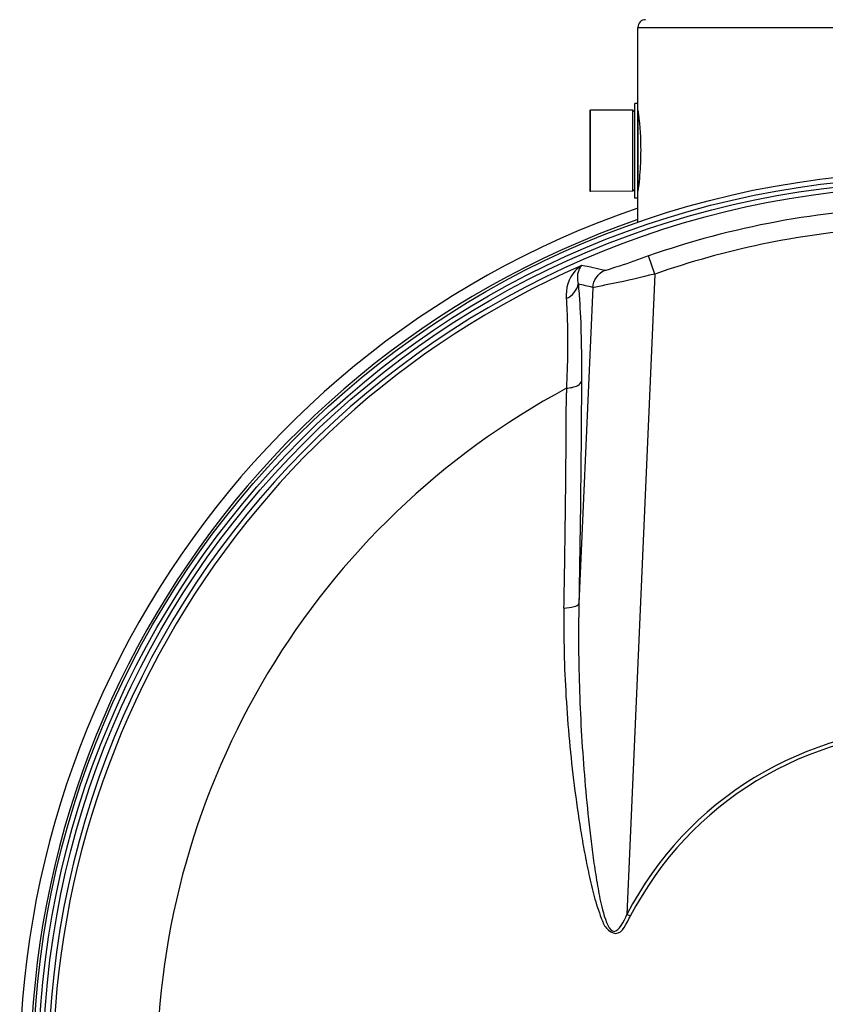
# Model space of a CAD drawing. Header units: millimetres. Extents: x 0 to 297, y 0 to 210.
# Tile 17 of 20: x 230 to 243, y 174 to 190. Entities that reach past the tile are written whole.
import ezdxf

# ---------------------------------------------------------------- set-up
doc = ezdxf.new("R2010")
doc.units = ezdxf.units.MM
doc.header["$LTSCALE"] = 16.335
doc.layers.get('0').update_dxf_attribs({"linetype": 'CONTINUOUS'})
for name, color, linetype in [('01_GLOBAL', 7, 'CONTINUOUS'), ('08_SURFACES', 7, 'CONTINUOUS'), ('AXES_REF', 7, 'CONTINUOUS')]:
    doc.layers.add(name, color=color, linetype=linetype)

msp = doc.modelspace()

# ---------------------------------------------------------------- linework, layer by layer
at = {"color": 7, "linetype": 'Continuous'}
for p, q in [((238.89, 187.117), (238.89, 188.385)), ((239.551, 188.382), (238.89, 188.385)), ((239.551, 187.12), (239.551, 188.382)), ((239.581, 188.352), (239.551, 188.382)), ((239.581, 187.012), (239.581, 188.49)), ((239.629, 188.49), (239.581, 188.49)), ((239.629, 187.012), (239.629, 188.49)), ((239.581, 187.15), (239.551, 187.12)), ((239.551, 187.12), (238.89, 187.117)), ((239.629, 187.012), (239.581, 187.012))]:
    msp.add_line(p, q, dxfattribs=at)
at = {"color": 9, "linetype": 'Continuous'}
for p, q in [((239.635, 187.166), (239.635, 188.336)), ((239.893, 185.828), (239.793, 186.111)), ((239.893, 185.828), (239.457, 175.844)), ((238.925, 185.621), (238.709, 180.691)), ((238.515, 184.048), (238.514, 183.977)), ((239.511, 175.816), (239.457, 175.844))]:
    msp.add_line(p, q, dxfattribs=at)
at = {"color": 7, "linetype": 'Continuous'}
for radius in [14.059, 13.909]:
    msp.add_circle((244.257, 173.361), radius, dxfattribs=at)
at = {"color": 9, "linetype": 'Continuous'}
msp.add_circle((244.257, 173.361), 13.98, dxfattribs=at)
at = {"color": 7, "linetype": 'Continuous'}
msp.add_arc((244.257, 173.361), 13.825, 262.157, 262.0955, dxfattribs=at)
at = {"color": 9, "linetype": 'Continuous'}
for centre, radius, start, end in [((244.257, 173.361), 13.509, 91.7143, 109.2953), ((244.257, 173.361), 13.209, 94.2387, 109.2953), ((244.257, 173.361), 13.751, 113.5873, 261.134), ((234.78, 167.194), 19.186, 76.9581, 78.0437), ((234.501, 167.406), 18.744, 76.3494, 77.0647), ((7.617, 184.952), 230.899, 359.21219, 359.7581), ((-10.839, 185.188), 249.357, 358.95085, 359.21626), ((244.257, 173.361), 5.405, 27.3483, 152.6517), ((244.257, 173.361), 5.344, 27.3483, 152.6517)]:
    msp.add_arc(centre, radius, start, end, dxfattribs=at)
at = {"color": 7, "linetype": 'Continuous'}
for points, knots in [([(239.629, 188.381), (239.632, 188.362), (239.659, 188.153), (239.672, 187.942), (239.672, 187.751)], [0, 0, 0, 0, 0.091641, 1, 1, 1, 1]), ([(239.672, 187.751), (239.672, 187.673), (239.667, 187.462), (239.647, 187.252), (239.629, 187.121)], [0, 0, 0, 0, 0.37009, 1, 1, 1, 1])]:
    msp.add_open_spline(points, degree=3, knots=knots, dxfattribs=at)
at = {"color": 9, "linetype": 'Continuous'}
for points, knots in [([(239.793, 186.111), (239.643, 186.059), (239.439, 185.978), (239.213, 185.917), (239.134, 185.88), (239.11, 185.885)], [0, 0, 0, 0, 0.665154, 0.896249, 1, 1, 1, 1]), ([(238.755, 185.964), (238.717, 185.941), (238.564, 185.816), (238.498, 185.6), (238.511, 185.45)], [0, 0, 0, 0, 0.227163, 1, 1, 1, 1]), ([(238.755, 185.964), (238.74, 185.95), (238.679, 185.868), (238.677, 185.753), (238.697, 185.674)], [0, 0, 0, 0, 0.197709, 1, 1, 1, 1]), ([(239.893, 185.828), (239.676, 185.779), (239.386, 185.703), (239.065, 185.648), (238.957, 185.615), (238.925, 185.621)], [0, 0, 0, 0, 0.673757, 0.899264, 1, 1, 1, 1]), ([(238.697, 185.674), (238.707, 185.577), (238.746, 185.072), (238.75, 184.565), (238.748, 184.157)], [0, 0, 0, 0, 0.194185, 1, 1, 1, 1]), ([(238.511, 185.45), (238.518, 185.359), (238.541, 184.892), (238.53, 184.424), (238.515, 184.048)], [0, 0, 0, 0, 0.194424, 1, 1, 1, 1]), ([(238.515, 184.048), (238.544, 184.051), (238.625, 184.064), (238.735, 184.1), (238.748, 184.157)], [0, 0, 0, 0, 0.336112, 1, 1, 1, 1]), ([(238.748, 184.157), (238.747, 183.874), (238.741, 182.719), (238.725, 181.564), (238.709, 180.691)], [0, 0, 0, 0, 0.244793, 1, 1, 1, 1]), ([(238.476, 180.622), (238.53, 180.624), (238.605, 180.634), (238.7, 180.664), (238.709, 180.691)], [0, 0, 0, 0, 0.649615, 1, 1, 1, 1]), ([(238.709, 180.691), (238.698, 180.233), (238.705, 179.544), (238.748, 178.625), (238.798, 177.933), (238.853, 177.358), (238.908, 176.896), (238.954, 176.555), (239.016, 176.198), (239.067, 175.909), (239.243, 175.419), (239.416, 175.742), (239.457, 175.844)], [0, 0, 0, 0, 0.249563, 0.37492, 0.500627, 0.626649, 0.689766, 0.75294, 0.816154, 0.879393, 0.939957, 1, 1, 1, 1]), ([(238.476, 180.622), (238.468, 180.162), (238.486, 179.469), (238.557, 178.547), (238.633, 177.852), (238.715, 177.274), (238.794, 176.811), (238.864, 176.466), (238.941, 176.122), (239.036, 175.842), (239.116, 175.627), (239.354, 175.47), (239.457, 175.712), (239.511, 175.816)], [0, 0, 0, 0, 0.24729, 0.371919, 0.497149, 0.622921, 0.685988, 0.749152, 0.812385, 0.875593, 0.907047, 0.93708, 1, 1, 1, 1])]:
    msp.add_open_spline(points, degree=3, knots=knots, dxfattribs=at)
for points in [[(238.925, 185.621), (238.929, 185.728), (239.01, 185.844), (239.11, 185.885)], [(238.511, 185.45), (238.602, 185.484), (238.688, 185.578), (238.697, 185.674)]]:
    msp.add_open_spline(points, degree=3, dxfattribs=at)
at = {"layer": '01_GLOBAL', "color": 7, "linetype": 'Continuous'}
for p, q in [((239.629, 188.49), (239.629, 189.675)), ((239.629, 186.637), (239.629, 187.012))]:
    msp.add_line(p, q, dxfattribs=at)
at = {"layer": '01_GLOBAL', "color": 9, "linetype": 'Continuous'}
msp.add_line((239.629, 189.675), (248.886, 189.675), dxfattribs=at)
at = {"layer": '01_GLOBAL', "color": 7, "linetype": 'Continuous'}
msp.add_arc((239.749, 189.675), 0.12, 90, 180, dxfattribs=at)
at = {"layer": '08_SURFACES', "color": 9, "linetype": 'Continuous'}
msp.add_arc((244.257, 173.361), 12.132, 118.2519, 179.7161, dxfattribs=at)
at = {"layer": 'AXES_REF', "color": 7, "linetype": 'Continuous'}
for p, q in [((238.878, 188.382), (238.878, 187.12)), ((238.878, 188.382), (238.89, 188.382)), ((238.878, 187.12), (238.89, 187.12))]:
    msp.add_line(p, q, dxfattribs=at)
msp.add_arc((244.257, 173.361), 14.269, 108.926, 71.074, dxfattribs=at)
at = {"layer": 'AXES_REF', "color": 9, "linetype": 'Continuous'}
msp.add_arc((244.257, 173.361), 14.1, 109.1627, 70.8373, dxfattribs=at)

doc.saveas('drawing.dxf')
